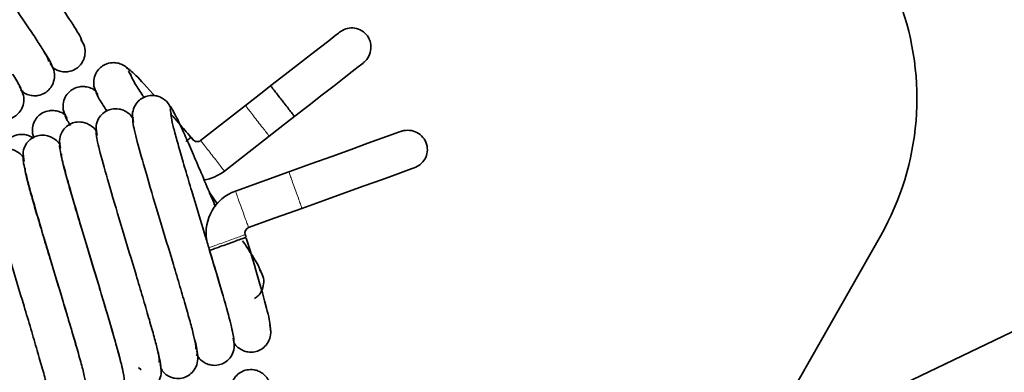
# Model space of a CAD drawing. Header units: millimetres. Extents: x 0 to 594, y 0 to 420.
# Tile 64 of 73: x 317.46 to 326.34, y 200.73 to 203.91. Entities that reach past the tile are written whole.
import ezdxf

# ---------------------------------------------------------------- set-up
doc = ezdxf.new("R2010")
doc.units = ezdxf.units.MM
doc.linetypes.add('SLD-Durchgehend', pattern=[0])

msp = doc.modelspace()

# ---------------------------------------------------------------- linework, layer by layer
at = {"color": 7, "linetype": 'SLD-Durchgehend', "lineweight": 35}
for p, q in [((318.439292, 203.444765), (318.463092, 203.403114)), ((317.464959, 203.271322), (317.489481, 203.261661)), ((319.495425, 203.134101), (319.09097, 202.819344)), ((318.815055, 203.103327), (318.82529, 203.053479)), ((319.305923, 202.543136), (319.710378, 202.857893)), ((319.24345, 202.245633), (319.170945, 202.350289)), ((325.228515, 201.963042), (324.376055, 200.464326)), ((319.170439, 201.834158), (319.172515, 201.828391)), ((324.743631, 200.296173), (327.832938, 201.771491)), ((319.050667, 200.891781), (319.071842, 200.872343)), ((318.531454, 200.772548), (318.553359, 200.752125)), ((318.72629, 200.765521), (318.745761, 200.751346))]:
    msp.add_line(p, q, dxfattribs=at)
at = {"color": 7, "linetype": 'SLD-Durchgehend', "lineweight": 35, "flags": 128}
for points in [[(320.345263, 203.795473), (320.334131, 203.78681), (320.301024, 203.761045), (320.246813, 203.718855), (320.172915, 203.661345), (320.081267, 203.590023), (319.974272, 203.506755), (319.85473, 203.413725), (319.725775, 203.31337)], [(319.94208, 203.038211), (320.070217, 203.137931), (320.188966, 203.230344), (320.295225, 203.313038), (320.386224, 203.383856), (320.459588, 203.44095), (320.513403, 203.482831), (320.546264, 203.508404), (320.557313, 203.517004)], [(319.725775, 203.31337), (319.661724, 203.263524), (319.496013, 203.134561)], [(319.709856, 202.857487), (319.875158, 202.986131), (319.942179, 203.038287)], [(320.896867, 202.900425), (320.877478, 202.89345), (320.82006, 202.872785), (320.726816, 202.83923), (320.601327, 202.794068), (320.448411, 202.739038), (320.27394, 202.676248), (320.084614, 202.608115), (319.887703, 202.537252)], [(319.021062, 202.828061), (319.013385, 202.837926), (319.005708, 202.847792)], [(319.887081, 202.537027), (319.645969, 202.450257), (319.404857, 202.363486)], [(320.004892, 202.207456), (320.202667, 202.278629), (320.392861, 202.347076), (320.56816, 202.410162), (320.721821, 202.465462), (320.847933, 202.510845), (320.941647, 202.544572), (320.999357, 202.565339), (321.018843, 202.572352)], [(319.523371, 202.034168), (319.764483, 202.12094), (320.005595, 202.207709)], [(319.501832, 201.946904), (319.497599, 201.958666), (319.493367, 201.970428)]]:
    msp.add_lwpolyline(points, dxfattribs=at)
at = {"color": 7, "linetype": 'SLD-Durchgehend', "lineweight": 35}
for centre, radius, start, end in [((323.055444, 203.199069), 2.5, 330.3690726, 70.2427785), ((319.060375, 202.858656), 0.049814, 217.4895612, 307.8910946), ((319.060375, 202.858656), 0.399809, 278.6833449, 307.8818888), ((319.540239, 201.987296), 0.399809, 109.7926189, 189.8968034), ((319.540239, 201.987296), 0.049814, 109.4544363, 199.3910855)]:
    msp.add_arc(centre, radius, start, end, dxfattribs=at)
for points, knots in [([(318.026546, 203.696976), (318.021643, 203.713862), (318.011602, 203.748443), (317.899472, 203.926457), (317.720624, 204.189003), (317.491248, 204.520306), (317.283793, 204.815015), (317.132267, 205.034649), (317.029177, 205.185618), (316.943246, 205.313329), (316.881308, 205.41197), (316.845103, 205.477986), (316.847342, 205.487169), (316.848459, 205.491746)], [0, 0, 0, 0, 0.10964266, 0.22453718, 0.34230938, 0.46627657, 0.59241084, 0.65862619, 0.72517944, 0.79150993, 0.86026876, 0.93035627, 1, 1, 1, 1]), ([(316.532303, 205.3416), (316.535662, 205.326436), (316.542553, 205.295337), (316.650379, 205.121958), (316.826534, 204.862614), (317.054763, 204.532255), (317.263566, 204.235609), (317.417553, 204.012553), (317.523165, 203.857893), (317.612219, 203.725824), (317.677802, 203.622206), (317.717985, 203.550506), (317.718258, 203.537513), (317.718394, 203.531026)], [0, 0, 0, 0, 0.1095098, 0.22458843, 0.34211654, 0.46603536, 0.59191369, 0.65805483, 0.72473241, 0.79105371, 0.859716, 0.92995434, 1, 1, 1, 1]), ([(320.557313, 203.517004), (320.560366, 203.519482), (320.581348, 203.536521), (320.612587, 203.577517), (320.632178, 203.645606), (320.623923, 203.716228), (320.589321, 203.778415), (320.532412, 203.821539), (320.465643, 203.83787), (320.399145, 203.829259), (320.363244, 203.806748), (320.345263, 203.795473)], [0, 0, 0, 0, 0.02132068, 0.14655587, 0.27168137, 0.39659392, 0.5220987, 0.64732991, 0.77244179, 0.88602787, 1, 1, 1, 1]), ([(317.748712, 203.486253), (317.754797, 203.480133), (317.773023, 203.461799), (317.811653, 203.445075), (317.856614, 203.436049), (317.907526, 203.438581), (317.95751, 203.456767), (317.99972, 203.48954), (318.03318, 203.535909), (318.051155, 203.597606), (318.046922, 203.668048), (318.022804, 203.70892), (318.010835, 203.729204)], [0, 0, 0, 0, 0.04537033, 0.13590403, 0.21853482, 0.29236279, 0.4149116, 0.51591721, 0.62535452, 0.74650522, 0.87420174, 1, 1, 1, 1]), ([(317.749724, 203.484992), (317.746648, 203.49959), (317.742419, 203.519666), (317.689348, 203.602485), (317.674868, 203.625082)], [0, 0, 0, 0, 0.72715387, 1, 1, 1, 1]), ([(317.487033, 203.258489), (317.488901, 203.256695), (317.50305, 203.243111), (317.53668, 203.229993), (317.58115, 203.220763), (317.631902, 203.22356), (317.681858, 203.242022), (317.723844, 203.275229), (317.756971, 203.32186), (317.774671, 203.383996), (317.770065, 203.455107), (317.745733, 203.496485), (317.733623, 203.517078)], [0, 0, 0, 0, 0.01397929, 0.10588259, 0.18966254, 0.26446229, 0.38870645, 0.4921126, 0.60569234, 0.73247378, 0.86685523, 1, 1, 1, 1]), ([(318.449242, 203.451282), (318.436423, 203.464665), (318.411482, 203.490703), (318.364388, 203.512895), (318.318801, 203.521879), (318.26744, 203.519696), (318.217103, 203.501693), (318.174938, 203.469523), (318.141104, 203.423208), (318.122922, 203.361517), (318.126976, 203.291112), (318.151095, 203.250252), (318.163032, 203.230031)], [0, 0, 0, 0, 0.09150612, 0.17803616, 0.25727912, 0.32836128, 0.44701931, 0.54494458, 0.64933633, 0.76353411, 0.88297622, 1, 1, 1, 1]), ([(317.472629, 203.273291), (317.467922, 203.290029), (317.461572, 203.31261), (317.407629, 203.396183), (317.393672, 203.417806)], [0, 0, 0, 0, 0.74126127, 1, 1, 1, 1]), ([(318.676178, 203.222037), (318.671102, 203.22778), (318.585833, 203.324253), (318.474819, 203.441082), (318.435396, 203.466354), (318.415597, 203.479047)], [0, 0, 0, 0, 0.0305444, 0.51310923, 1, 1, 1, 1]), ([(318.579186, 203.207313), (318.572823, 203.216786), (318.536876, 203.27031), (318.494701, 203.338826), (318.456976, 203.406776), (318.459418, 203.415701), (318.460635, 203.42015)], [0, 0, 0, 0, 0.066231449, 0.374182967, 0.688085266, 1, 1, 1, 1]), ([(317.195911, 203.058042), (317.202847, 203.05096), (317.22167, 203.031744), (317.261016, 203.014482), (317.305607, 203.00578), (317.3561, 203.0086), (317.406128, 203.027391), (317.447871, 203.060994), (317.480675, 203.107939), (317.498058, 203.170592), (317.492992, 203.242496), (317.468382, 203.284453), (317.456091, 203.305407)], [0, 0, 0, 0, 0.05072264, 0.13763825, 0.21677722, 0.28736411, 0.40470377, 0.50334252, 0.61311508, 0.73668586, 0.86849466, 1, 1, 1, 1]), ([(318.149112, 203.25839), (318.143946, 203.263514), (318.126361, 203.280958), (318.088457, 203.29717), (318.043066, 203.306629), (317.991664, 203.30446), (317.941512, 203.28682), (317.898999, 203.254826), (317.864955, 203.20875), (317.846613, 203.147551), (317.850443, 203.077867), (317.874357, 203.037633), (317.886189, 203.017727)], [0, 0, 0, 0, 0.03888306, 0.1323722, 0.21786841, 0.29437913, 0.42129424, 0.52451989, 0.63369932, 0.75298862, 0.87778843, 1, 1, 1, 1]), ([(318.14448, 203.270004), (318.146057, 203.257091), (318.148821, 203.234458), (318.21469, 203.130649), (318.24298, 203.086064)], [0, 0, 0, 0, 0.570509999, 1, 1, 1, 1]), ([(318.826001, 203.104858), (318.817995, 203.121534), (318.802429, 203.153957), (318.764636, 203.189607), (318.724174, 203.212248), (318.674857, 203.226047), (318.621687, 203.224639), (318.571349, 203.207168), (318.524831, 203.173813), (318.488449, 203.121188), (318.470477, 203.053539), (318.480699, 203.007681), (318.48576, 202.984974)], [0, 0, 0, 0, 0.0927304, 0.18030066, 0.26033461, 0.33191444, 0.45066792, 0.54763293, 0.65100848, 0.7644383, 0.88336532, 1, 1, 1, 1]), ([(319.823723, 203.182377), (319.812229, 203.197147), (319.789245, 203.226681), (319.75929, 203.265174), (319.736973, 203.29385), (319.72361, 203.311022), (319.724142, 203.310339), (319.724402, 203.310004)], [0, 0, 0, 0, 0.19719769, 0.39430642, 0.59523703, 0.80153473, 1, 1, 1, 1]), ([(319.225326, 202.220478), (319.203078, 202.273734), (319.151655, 202.396826), (319.074417, 202.578004), (318.996821, 202.757768), (318.928596, 202.913201), (318.871417, 203.034352), (318.827552, 203.116735), (318.813971, 203.129145), (318.807165, 203.135364)], [0, 0, 0, 0, 0.10811063, 0.2498744, 0.39389837, 0.5382549, 0.68884958, 0.84405879, 1, 1, 1, 1]), ([(319.936071, 203.038015), (319.936975, 203.036854), (319.940451, 203.032388), (319.932343, 203.042804), (319.912209, 203.068678), (319.881352, 203.108328), (319.850177, 203.148385), (319.83086, 203.173207), (319.823723, 203.182377)], [0, 0, 0, 0, 0.07528779, 0.28954308, 0.49954547, 0.70137079, 0.88966724, 1, 1, 1, 1]), ([(317.873513, 203.043422), (317.868838, 203.048022), (317.851539, 203.065045), (317.813933, 203.081068), (317.768196, 203.090871), (317.716416, 203.089007), (317.666067, 203.071748), (317.623411, 203.040301), (317.588756, 202.994299), (317.571202, 202.933607), (317.571026, 202.879144), (317.585591, 202.852423), (317.589002, 202.846166)], [0, 0, 0, 0, 0.03845629, 0.1423104, 0.23740109, 0.32258614, 0.46383211, 0.57780581, 0.69647999, 0.82503448, 0.95903519, 1, 1, 1, 1]), ([(317.867715, 203.058856), (317.865218, 203.051064), (317.861952, 203.040874), (317.906064, 202.969725), (317.916445, 202.952982)], [0, 0, 0, 0, 0.76466943, 1, 1, 1, 1]), ([(318.48159, 203.014235), (318.478386, 203.020458), (318.467128, 203.042329), (318.436203, 203.069438), (318.395886, 203.092736), (318.346223, 203.106837), (318.293052, 203.105854), (318.242687, 203.08893), (318.195866, 203.055839), (318.15935, 203.003498), (318.141319, 202.93626), (318.151567, 202.89076), (318.156635, 202.868259)], [0, 0, 0, 0, 0.03752091, 0.13185955, 0.21818843, 0.29548497, 0.42367998, 0.52753105, 0.63651756, 0.75508352, 0.87888492, 1, 1, 1, 1]), ([(319.16814, 201.840852), (319.156288, 201.880642), (319.106145, 202.048976), (319.026964, 202.30608), (318.95212, 202.559207), (318.901509, 202.73309), (318.860277, 202.878911), (318.832932, 202.989355), (318.819982, 203.060405), (318.825554, 203.066478), (318.828329, 203.069503)], [0, 0, 0, 0, 0.068233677, 0.28866578, 0.404307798, 0.520377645, 0.636233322, 0.756376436, 0.878653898, 1, 1, 1, 1]), ([(319.000925, 202.85265), (318.965446, 202.893727), (318.900619, 202.968784), (318.848268, 203.027646), (318.824568, 203.054295)], [0, 0, 0, 0, 0.54727756, 1, 1, 1, 1]), ([(318.152668, 202.89577), (318.14985, 202.901184), (318.1388, 202.922414), (318.108187, 202.949134), (318.067645, 202.972905), (318.017699, 202.987452), (317.964456, 202.986917), (317.914063, 202.970573), (317.866927, 202.937733), (317.830262, 202.885594), (317.812214, 202.818629), (317.822515, 202.77344), (317.827607, 202.751101)], [0, 0, 0, 0, 0.03293422, 0.12914284, 0.21729151, 0.29628789, 0.42725207, 0.53252898, 0.6412798, 0.75857025, 0.88065038, 1, 1, 1, 1]), ([(318.480704, 203.028858), (318.478709, 203.014634), (318.474614, 202.985439), (318.521821, 202.79061), (318.607754, 202.491946), (318.721519, 202.108339), (318.827994, 201.76106), (318.905574, 201.499818), (318.95844, 201.318368), (319.002747, 201.163165), (319.033779, 201.041911), (319.050658, 200.958476), (319.047506, 200.944094), (319.045931, 200.936907)], [0, 0, 0, 0, 0.10944762, 0.22463713, 0.34210845, 0.466044, 0.59184808, 0.657953, 0.72468394, 0.79100682, 0.85957998, 0.92983402, 1, 1, 1, 1]), ([(317.58536, 202.839908), (317.569926, 202.848747), (317.540344, 202.86569), (317.493351, 202.874667), (317.441396, 202.873477), (317.390531, 202.85662), (317.348328, 202.825403), (317.316715, 202.787765), (317.309106, 202.756861), (317.30625, 202.745261)], [0, 0, 0, 0, 0.1432146, 0.27450982, 0.3922183, 0.5873415, 0.74360367, 0.90376211, 1, 1, 1, 1]), ([(317.823814, 202.777053), (317.821419, 202.7816), (317.810595, 202.802152), (317.780301, 202.828484), (317.739514, 202.852812), (317.689244, 202.867869), (317.635894, 202.867842), (317.585461, 202.852102), (317.538008, 202.819516), (317.501174, 202.767493), (317.483135, 202.700676), (317.493507, 202.655748), (317.498637, 202.633527)], [0, 0, 0, 0, 0.02786591, 0.12595497, 0.21592969, 0.29663327, 0.43039466, 0.53712956, 0.64567137, 0.76168351, 0.88213077, 1, 1, 1, 1]), ([(318.152163, 202.914201), (318.149178, 202.902477), (318.143042, 202.878381), (318.187375, 202.690488), (318.271369, 202.396919), (318.384059, 202.015844), (318.490814, 201.667647), (318.569379, 201.403681), (318.62328, 201.21903), (318.668917, 201.059882), (318.701684, 200.934017), (318.720449, 200.845134), (318.718545, 200.82694), (318.717592, 200.817835)], [0, 0, 0, 0, 0.10936763, 0.22477297, 0.34218599, 0.46615038, 0.59184707, 0.6578663, 0.72468349, 0.791037, 0.85940149, 0.9296397, 1, 1, 1, 1]), ([(321.018843, 202.572352), (321.037984, 202.58152), (321.076201, 202.599826), (321.119026, 202.651422), (321.140921, 202.716578), (321.134899, 202.787727), (321.100842, 202.850214), (321.045572, 202.894944), (320.977556, 202.91479), (320.92621, 202.910303), (320.900593, 202.90168), (320.896867, 202.900425)], [0, 0, 0, 0, 0.11397102, 0.22755786, 0.35266998, 0.47790179, 0.60340644, 0.72831812, 0.85344548, 0.97867913, 1, 1, 1, 1]), ([(317.823907, 202.799846), (317.819889, 202.790562), (317.811622, 202.771463), (317.853074, 202.59037), (317.935037, 202.301851), (318.046625, 201.923395), (318.153614, 201.574292), (318.232998, 201.308094), (318.288278, 201.119368), (318.333798, 200.960143), (318.361109, 200.860671), (318.367827, 200.829077), (318.368375, 200.8265)], [0, 0, 0, 0, 0.12640626, 0.2600257, 0.39571503, 0.53896258, 0.68412143, 0.76027605, 0.83754565, 0.91429908, 0.99300991, 1, 1, 1, 1]), ([(319.004101, 202.846541), (319.004607, 202.846934), (319.007785, 202.849406), (318.993968, 202.838656), (318.970613, 202.82048), (318.958913, 202.811374)], [0, 0, 0, 0, 0.08639333, 0.54231256, 1, 1, 1, 1]), ([(317.494987, 202.658147), (317.493066, 202.661749), (317.482495, 202.681575), (317.452538, 202.707486), (317.411481, 202.732455), (317.360841, 202.748104), (317.307329, 202.748641), (317.256852, 202.73353), (317.209163, 202.701261), (317.178238, 202.658068), (317.163476, 202.616204), (317.158625, 202.582276), (317.160056, 202.547981), (317.166486, 202.526282), (317.169659, 202.515577)], [0, 0, 0, 0, 0.02215847, 0.12196644, 0.21363634, 0.29595389, 0.4324187, 0.54062643, 0.64892756, 0.76359891, 0.82309939, 0.8829697, 0.94226062, 1, 1, 1, 1]), ([(318.402288, 200.656199), (318.399549, 200.683276), (318.393979, 200.738325), (318.332661, 200.967582), (318.238532, 201.290152), (318.119942, 201.683172), (318.0168, 202.020893), (317.945226, 202.263436), (317.898194, 202.424707), (317.861692, 202.55655), (317.840102, 202.649158), (317.832569, 202.697141), (317.838857, 202.694211), (317.840991, 202.693217)], [0, 0, 0, 0, 0.11460151, 0.23298714, 0.35610712, 0.48397262, 0.61524546, 0.68358464, 0.75156855, 0.82042123, 0.89152932, 0.96318861, 1, 1, 1, 1]), ([(317.496009, 202.6861), (317.490897, 202.67918), (317.480376, 202.664939), (317.518915, 202.490419), (317.598746, 202.206842), (317.709259, 201.830899), (317.816279, 201.481309), (317.896668, 201.212397), (317.952579, 201.021713), (318.000648, 200.854993), (318.036832, 200.720301), (318.059294, 200.620902), (318.059924, 200.595116), (318.06024, 200.582175)], [0, 0, 0, 0, 0.10952495, 0.22539925, 0.34289947, 0.46682946, 0.59238885, 0.6581389, 0.72501628, 0.79153173, 0.85934847, 0.92941067, 1, 1, 1, 1]), ([(317.168625, 202.573427), (317.16232, 202.568775), (317.149346, 202.559204), (317.184909, 202.390911), (317.262505, 202.112009), (317.371931, 201.738505), (317.478946, 201.388344), (317.560176, 201.117164), (317.617056, 200.923645), (317.666238, 200.753288), (317.704091, 200.614382), (317.728359, 200.509915), (317.730268, 200.480364), (317.731228, 200.465511)], [0, 0, 0, 0, 0.10980006, 0.2259511, 0.34360943, 0.46747887, 0.59299891, 0.65855598, 0.72539802, 0.7920258, 0.85949801, 0.92938455, 1, 1, 1, 1]), ([(317.983018, 200.914963), (317.956498, 201.006766), (317.899059, 201.205603), (317.802802, 201.52299), (317.722198, 201.786348), (317.663384, 201.982067), (317.609871, 202.162928), (317.564091, 202.319373), (317.529229, 202.445953), (317.50951, 202.531966), (317.503228, 202.573677), (317.509525, 202.568622), (317.511305, 202.567192)], [0, 0, 0, 0, 0.14712573, 0.31865942, 0.40590147, 0.49624696, 0.58785476, 0.67873346, 0.77131597, 0.86659849, 0.96228083, 1, 1, 1, 1]), ([(319.174281, 201.829027), (319.173718, 201.828824), (319.169904, 201.827451), (319.186824, 201.833542), (319.224384, 201.847057), (319.282101, 201.867829), (319.325974, 201.883618), (319.347963, 201.891531)], [0, 0, 0, 0, 0.04153253, 0.28122192, 0.52070166, 0.759786, 1, 1, 1, 1]), ([(319.347963, 201.891531), (319.369696, 201.899352), (319.413143, 201.914987), (319.465134, 201.933698), (319.497073, 201.945192), (319.499035, 201.945899), (319.499915, 201.946215)], [0, 0, 0, 0, 0.26262577, 0.52500182, 0.78696144, 1, 1, 1, 1]), ([(319.638723, 201.62538), (319.632978, 201.643338), (319.621214, 201.680114), (319.550016, 201.79621), (319.480739, 201.898146), (319.469346, 201.914911)], [0, 0, 0, 0, 0.44362341, 0.90849767, 1, 1, 1, 1]), ([(319.719844, 201.110731), (319.720409, 201.132296), (319.721536, 201.175235), (319.654008, 201.430473), (319.574752, 201.703709), (319.518686, 201.88954), (319.503382, 201.940264)], [0, 0, 0, 0, 0.29904288, 0.59542814, 0.88956953, 1, 1, 1, 1]), ([(319.390007, 201.000999), (319.390143, 201.019856), (319.390421, 201.058434), (319.337334, 201.267069), (319.259066, 201.537755), (319.194967, 201.751425), (319.16814, 201.840852)], [0, 0, 0, 0, 0.25690153, 0.52557351, 0.80143892, 1, 1, 1, 1]), ([(319.168144, 201.841629), (319.184624, 201.786936), (319.240106, 201.602803), (319.296047, 201.415579), (319.316002, 201.337606), (319.31788, 201.330266)], [0, 0, 0, 0, 0.27681013, 0.93193137, 1, 1, 1, 1]), ([(319.577705, 201.394528), (319.588754, 201.402126), (319.614469, 201.41981), (319.645123, 201.464557), (319.6634, 201.525938), (319.659081, 201.59647), (319.634974, 201.63733), (319.623011, 201.657607)], [0, 0, 0, 0, 0.14553366, 0.338706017, 0.552551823, 0.777949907, 1, 1, 1, 1]), ([(319.38955, 201.003251), (319.39315, 200.996167), (319.404615, 200.973602), (319.435891, 200.946075), (319.475984, 200.923279), (319.525477, 200.909629), (319.578888, 200.911259), (319.628941, 200.929013), (319.675348, 200.962683), (319.711729, 201.015888), (319.729684, 201.084373), (319.719441, 201.130937), (319.714365, 201.154007)], [0, 0, 0, 0, 0.04142701, 0.13195664, 0.21481727, 0.28910441, 0.41315843, 0.51599819, 0.62645079, 0.74779178, 0.87504186, 1, 1, 1, 1]), ([(319.060944, 200.885667), (319.062114, 200.901764), (319.063709, 200.923686), (319.038691, 201.019384), (319.032043, 201.044812)], [0, 0, 0, 0, 0.73428384, 1, 1, 1, 1]), ([(319.060351, 200.885886), (319.064368, 200.877872), (319.076071, 200.854522), (319.107725, 200.826447), (319.147588, 200.804027), (319.196675, 200.790741), (319.249886, 200.792652), (319.300141, 200.810932), (319.346233, 200.844785), (319.382421, 200.898084), (319.400214, 200.966714), (319.389968, 201.01332), (319.384877, 201.036479)], [0, 0, 0, 0, 0.04683596, 0.13645478, 0.21820281, 0.29122004, 0.41245484, 0.51286715, 0.62241543, 0.74418539, 0.87287892, 1, 1, 1, 1]), ([(318.731707, 200.770718), (318.731985, 200.789374), (318.732357, 200.814315), (318.706745, 200.911025), (318.700292, 200.935392)], [0, 0, 0, 0, 0.74803396, 1, 1, 1, 1]), ([(318.731111, 200.768246), (318.735385, 200.759641), (318.747236, 200.735779), (318.779146, 200.707335), (318.818884, 200.685125), (318.867818, 200.67204), (318.921139, 200.674232), (318.971307, 200.692978), (319.017172, 200.727204), (319.053231, 200.781054), (319.070854, 200.850506), (319.060543, 200.897701), (319.055403, 200.921229)], [0, 0, 0, 0, 0.04952055, 0.13733183, 0.21733265, 0.28872466, 0.40735094, 0.50657715, 0.61629075, 0.73926854, 0.87001946, 1, 1, 1, 1]), ([(318.401765, 200.650803), (318.406273, 200.641647), (318.418265, 200.617291), (318.450424, 200.588473), (318.490056, 200.566423), (318.538873, 200.553484), (318.592332, 200.555927), (318.642409, 200.575124), (318.688064, 200.609766), (318.723982, 200.664251), (318.741389, 200.734673), (318.730971, 200.782557), (318.725758, 200.806517)], [0, 0, 0, 0, 0.05182154, 0.13785132, 0.21613095, 0.28591838, 0.40199479, 0.50005301, 0.60988592, 0.73404265, 0.86691857, 1, 1, 1, 1]), ([(318.734791, 200.741944), (318.737618, 200.742615), (318.740991, 200.743416), (318.743272, 200.745354), (318.743641, 200.745668)], [0, 0, 0, 0, 0.83784132, 1, 1, 1, 1]), ([(319.71487, 200.634931), (319.706864, 200.651607), (319.691297, 200.684031), (319.653504, 200.719681), (319.613043, 200.742323), (319.563726, 200.756119), (319.510555, 200.754714), (319.460218, 200.737241), (319.413699, 200.703887), (319.377318, 200.65126), (319.359347, 200.583612), (319.369568, 200.537754), (319.374629, 200.515047)], [0, 0, 0, 0, 0.09273233, 0.18030248, 0.26033506, 0.33191579, 0.45066911, 0.5476332, 0.65100972, 0.76443859, 0.88336546, 1, 1, 1, 1])]:
    msp.add_open_spline(points, degree=3, knots=knots, dxfattribs=at)
at = {"color": 7, "linetype": 'SLD-Durchgehend', "lineweight": 18}
for points, knots in [([(319.496166, 203.13315), (319.495994, 203.133371), (319.493909, 203.136044), (319.505331, 203.121374), (319.52962, 203.090159), (319.567078, 203.042027), (319.610142, 202.986693), (319.65254, 202.932214), (319.686232, 202.888919), (319.706734, 202.862574), (319.70816, 202.860743), (319.708769, 202.859961)], [0, 0, 0, 0, 0.0114856, 0.13899119, 0.26699244, 0.39467982, 0.52225216, 0.64980132, 0.77746614, 0.90502452, 1, 1, 1, 1]), ([(319.019508, 202.826853), (319.020101, 202.827314), (319.022001, 202.828791), (319.017912, 202.825609), (319.015101, 202.823422)], [0, 0, 0, 0, 0.31230989, 1, 1, 1, 1]), ([(319.09223, 202.817724), (319.091828, 202.81824), (319.089329, 202.821454), (319.100703, 202.806836), (319.125212, 202.775342), (319.162612, 202.727287), (319.205693, 202.671924), (319.248072, 202.617476), (319.281828, 202.574093), (319.302735, 202.547233), (319.30413, 202.545439), (319.304762, 202.544626)], [0, 0, 0, 0, 0.02383189, 0.14838527, 0.27341971, 0.3981506, 0.52276983, 0.64736227, 0.77207232, 0.89667504, 1, 1, 1, 1]), ([(319.887968, 202.534563), (319.887645, 202.535459), (319.886079, 202.539813), (319.892161, 202.522907), (319.905765, 202.485107), (319.926513, 202.427453), (319.942306, 202.383571), (319.95022, 202.361579)], [0, 0, 0, 0, 0.06085242, 0.29571127, 0.53036246, 0.76463052, 1, 1, 1, 1]), ([(319.405496, 202.361709), (319.405292, 202.362277), (319.403918, 202.366098), (319.410004, 202.349178), (319.423525, 202.311616), (319.444294, 202.253899), (319.460083, 202.210026), (319.467996, 202.188038)], [0, 0, 0, 0, 0.041831, 0.28144673, 0.52085125, 0.7598633, 1, 1, 1, 1]), ([(319.95022, 202.361579), (319.958039, 202.339852), (319.97367, 202.29642), (319.992419, 202.244323), (320.004178, 202.211643), (320.00486, 202.209749), (320.005186, 202.208845)], [0, 0, 0, 0, 0.25595398, 0.51166911, 0.76697686, 1, 1, 1, 1]), ([(319.467996, 202.188038), (319.475818, 202.166304), (319.491453, 202.122856), (319.510164, 202.070869), (319.521652, 202.038941), (319.522359, 202.036979), (319.522676, 202.0361)], [0, 0, 0, 0, 0.2627566, 0.52525638, 0.78734317, 1, 1, 1, 1]), ([(319.165809, 201.852548), (319.165249, 201.852346), (319.161442, 201.850976), (319.17836, 201.857064), (319.215917, 201.870581), (319.273635, 201.891351), (319.317509, 201.90714), (319.339497, 201.915053)], [0, 0, 0, 0, 0.04133318, 0.28107172, 0.52060225, 0.75973571, 1, 1, 1, 1]), ([(319.339497, 201.915053), (319.36123, 201.922875), (319.404676, 201.93851), (319.456676, 201.957224), (319.488676, 201.96874), (319.490632, 201.969444), (319.491514, 201.969761)], [0, 0, 0, 0, 0.26206691, 0.52388608, 0.78528711, 1, 1, 1, 1])]:
    msp.add_open_spline(points, degree=3, knots=knots, dxfattribs=at)

doc.saveas('drawing.dxf')
